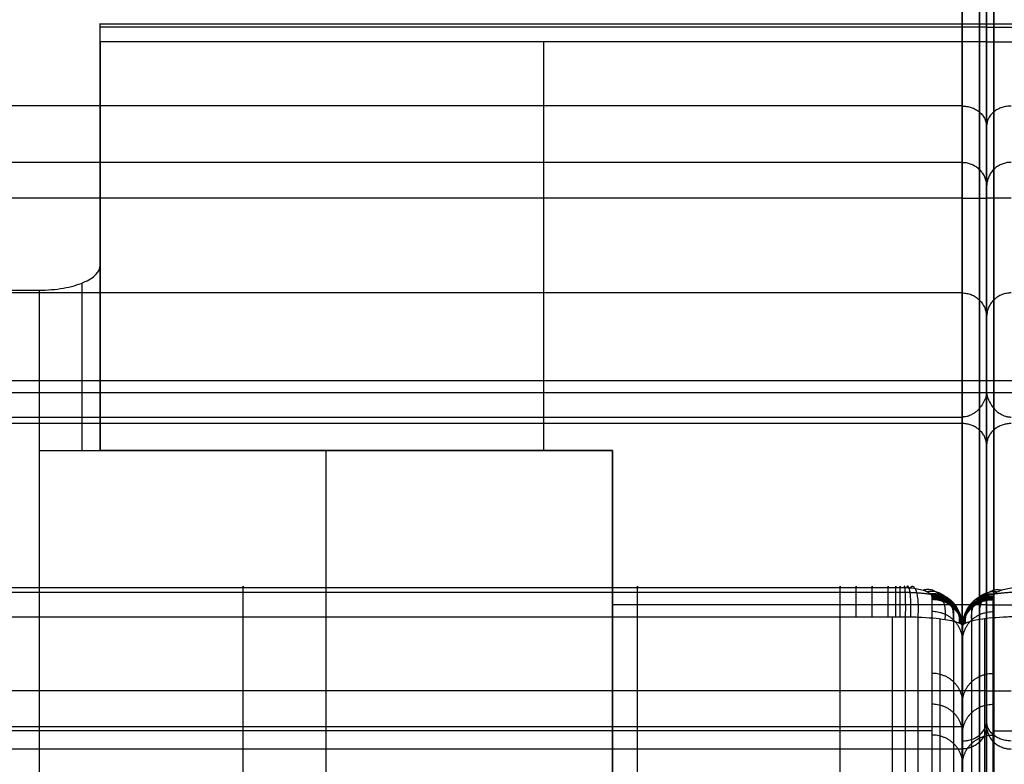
# Model space of a CAD drawing. Header units: millimetres. Extents: x -1116 to 588, y 524 to 1575.
# Tile 47 of 59: x -420 to -259, y 1392 to 1514. Entities that reach past the tile are written whole.
import ezdxf

# ---------------------------------------------------------------- set-up
doc = ezdxf.new("R2010")
doc.units = ezdxf.units.MM
for name, color, linetype, true_color in [('Patt 1$Calque 24', 7, 'Continuous', 0xff000d), ('Patt 1$SOLIDE', 7, 'Continuous', 0x0070ff), ('Patt 1$SOLIDE2', 7, 'Continuous', 0xffffff)]:
    doc.layers.add(name, color=color, linetype=linetype, true_color=true_color)

msp = doc.modelspace()

# ---------------------------------------------------------------- linework, layer by layer
at = {"layer": 'Patt 1$Calque 24'}
for p, q in [((-407.19, 1443.12, -305.01), (-407.19, 1493.92, -305.01)), ((-262.19, 1482.95, -278.59), (-262.19, 1308.41, -278.59)), ((-262.19, 1482.95, -278.01), (-262.19, 1308.41, -278.01)), ((-407.19, 1443.12, -254.51), (-407.19, 1473.41, -254.51)), ((-410.11, 1443.12, -247.44), (-410.11, 1470.54, -247.44)), ((-417.19, 1469.35, -244.51), (-417.19, 1443.12, -244.51)), ((-262.19, 526.01, -205.09), (-262.19, 1452.71, -205.09)), ((-262.19, 526.01, -204.51), (-262.19, 1452.71, -204.51)), ((-417.19, 1443.12, -244.51), (-417.19, 1284.19, -244.51)), ((-417.19, 1443.12, -244.51), (-323.41, 1443.12, -244.51)), ((-323.41, 1443.12, -300.01), (-407.19, 1443.12, -300.01)), ((-370.3, 1443.12, -244.51), (-370.3, 1284.19, -244.51)), ((-370.3, 1443.12, -355.51), (-370.3, 1443.12, -244.51)), ((-323.41, 1443.12, -244.51), (-323.41, 1443.12, -355.51)), ((-323.41, 1443.12, -244.51), (-323.41, 1284.19, -244.51)), ((-323.41, 1315.82, -300.01), (-323.41, 1443.12, -300.01))]:
    msp.add_line(p, q, dxfattribs=at)
at = {"layer": 'Patt 1$Calque 24', "extrusion": (0, 1, 0)}
msp.add_arc((417.19, -254.51, 1443.12), 10, 90, 180, dxfattribs=at)
at = {"layer": 'Patt 1$Calque 24'}
for points, weights, degree, knots in [([(-407.19, 1509.98, -355.51), (-407.19, 1511.48, -355.51), (-407.19, 1512.38, -354.3), (-407.19, 1513.28, -353.09), (-407.19, 1512.85, -351.65)], [1, 0.893797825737, 1, 0.893797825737, 1], 2, [187.105039, 187.105039, 187.105039, 189.895357, 189.895357, 192.685675, 192.685675, 192.685675]), ([(-262.19, 1512.85, -352.23), (-262.19, 1513.13, -353.16), (-262.19, 1512.96, -354.11), (-262.19, 1512.38, -354.88), (-262.19, 1511.81, -355.65), (-262.19, 1510.94, -356.09), (-262.19, 1509.98, -356.09)], [1, 0.929198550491, 0.929198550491, 1, 0.929198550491, 0.929198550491, 1], 3, [-192.685675, -192.685675, -192.685675, -192.685675, -189.895357, -189.895357, -189.895357, -187.105039, -187.105039, -187.105039, -187.105039]), ([(-262.19, 1512.85, -351.65), (-262.19, 1513.13, -352.58), (-262.19, 1512.96, -353.53), (-262.19, 1512.38, -354.3), (-262.19, 1511.81, -355.07), (-262.19, 1510.94, -355.51), (-262.19, 1509.98, -355.51)], [1, 0.929198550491, 0.929198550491, 1, 0.929198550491, 0.929198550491, 1], 3, [-192.685675, -192.685675, -192.685675, -192.685675, -189.895357, -189.895357, -189.895357, -187.105039, -187.105039, -187.105039, -187.105039])]:
    msp.add_rational_spline(points, weights, degree=degree, knots=knots, dxfattribs=at)
for points, degree in [([(-262.19, 1512.85, -351.65), (-334.69, 1512.85, -351.65), (-407.19, 1512.85, -351.65)], 2), ([(-407.19, 1473.41, -254.51), (-407.19, 1481.96, -275.55), (-407.19, 1494.47, -306.38), (-407.19, 1512.85, -351.65)], 3), ([(-262.19, 1512.38, -354.3), (-334.69, 1512.38, -354.3), (-407.19, 1512.38, -354.3)], 2), ([(-117.19, 1512.85, -352.23), (-189.69, 1512.85, -352.23), (-262.19, 1512.85, -352.23)], 2), ([(-262.19, 1512.38, -354.88), (-189.69, 1512.38, -354.88), (-117.19, 1512.38, -354.88)], 2), ([(-262.19, 1509.98, -355.51), (-334.69, 1509.98, -355.51), (-407.19, 1509.98, -355.51)], 2), ([(-407.19, 1509.98, -355.51), (-407.19, 1476.55, -355.51), (-407.19, 1443.12, -355.51)], 2), ([(-334.69, 1509.98, -355.51), (-334.69, 1487.69, -355.51), (-334.69, 1465.4, -355.51), (-334.69, 1443.12, -355.51)], 3), ([(-262.19, 1509.98, -356.09), (-189.69, 1509.98, -356.09), (-117.19, 1509.98, -356.09)], 2), ([(-262.19, 1509.98, -356.09), (-262.19, 1448.58, -356.09), (-262.19, 1387.18, -356.09), (-262.19, 1325.78, -356.09)], 3), ([(-262.19, 1509.98, -355.51), (-262.19, 1448.58, -355.51), (-262.19, 1387.18, -355.51), (-262.19, 1325.78, -355.51)], 3), ([(-687.19, 1469.35, -244.51), (-552.19, 1469.35, -244.51), (-417.19, 1469.35, -244.51)], 2), ([(-262.19, 1454.53, -208.06), (-687.19, 1454.53, -208.06), (-1112.19, 1454.53, -208.06)], 2), ([(587.81, 1454.53, -208.64), (162.81, 1454.53, -208.64), (-262.19, 1454.53, -208.64)], 2), ([(-262.19, 1452.58, -204.32), (-687.19, 1452.58, -204.32), (-1112.18, 1452.58, -204.32)], 2), ([(587.81, 1452.58, -204.9), (162.81, 1452.58, -204.9), (-262.18, 1452.58, -204.9)], 2), ([(-263.36, 526.01, -201.68), (-263.36, 988.02, -201.68), (-263.36, 1450.04, -201.68)], 2), ([(-261.01, 526.01, -202.26), (-261.01, 988.02, -202.26), (-261.01, 1450.04, -202.26)], 2), ([(-687.19, 1448.61, -200.51), (-476.69, 1448.61, -200.51), (-266.19, 1448.61, -200.51)], 2), ([(-266.19, 526.01, -200.51), (-266.19, 987.31, -200.51), (-266.19, 1448.61, -200.51)], 2), ([(-323.41, 1443.12, -355.51), (-365.3, 1443.12, -355.51), (-407.19, 1443.12, -355.51)], 2), ([(-407.19, 1443.12, -254.51), (-407.19, 1443.12, -305.01), (-407.19, 1443.12, -355.51)], 2), ([(-323.41, 1325.78, -355.51), (-323.41, 1384.45, -355.51), (-323.41, 1443.12, -355.51)], 2), ([(-262.19, 1417.88, -355.51), (-292.8, 1417.88, -355.51), (-323.41, 1417.88, -355.51)], 2), ([(-262.19, 1417.88, -356.09), (-228.3, 1417.88, -356.09), (-194.41, 1417.88, -356.09)], 2)]:
    msp.add_open_spline(points, degree=degree, dxfattribs=at)
for points, knots in [([(-262.19, 1512.85, -352.23), (-262.19, 1456.39, -213.15), (-262.19, 1454.25, -207.88), (-262.19, 1453.42, -206.07), (-262.19, 1452.71, -205.09)], [-166.149065, -166.149065, -166.149065, -166.149065, -110.766043, -58.634574, -58.634574, -58.634574, -58.634574]), ([(-262.19, 1452.71, -204.51), (-262.19, 1453.42, -205.49), (-262.19, 1454.25, -207.3), (-262.19, 1456.39, -212.57), (-262.19, 1512.85, -351.65)], [58.634574, 58.634574, 58.634574, 58.634574, 110.766043, 166.149065, 166.149065, 166.149065, 166.149065]), ([(-417.19, 1469.35, -244.51), (-416.5, 1469.35, -244.51), (-415.82, 1469.38, -244.58), (-414.48, 1469.49, -244.85), (-413.83, 1469.58, -245.06), (-411.97, 1469.9, -245.87), (-410.87, 1470.22, -246.64), (-409.06, 1470.99, -248.54), (-408.36, 1471.43, -249.63), (-407.42, 1472.39, -252), (-407.19, 1472.9, -253.25), (-407.19, 1473.41, -254.51)], [0, 0, 0, 0, 2.057909, 2.057909, 4.11551, 4.11551, 8.239387, 8.239387, 12.330217, 12.330217, 16.418159, 16.418159, 16.418159, 16.418159]), ([(-262.19, 1452.71, -204.51), (-262.19, 1452.67, -204.44), (-262.19, 1452.62, -204.38), (-262.19, 1452.58, -204.32), (-262.2, 1452.37, -204.04), (-262.25, 1452.15, -203.76), (-262.4, 1451.64, -203.18), (-262.52, 1451.34, -202.88), (-262.82, 1450.77, -202.33), (-263, 1450.47, -202.06), (-263.41, 1449.97, -201.62), (-263.62, 1449.74, -201.43), (-263.99, 1449.42, -201.16), (-264.14, 1449.3, -201.06), (-264.45, 1449.1, -200.9), (-264.62, 1449, -200.82), (-264.92, 1448.87, -200.71), (-265.04, 1448.82, -200.67), (-265.24, 1448.75, -200.62), (-265.31, 1448.73, -200.6), (-265.54, 1448.67, -200.55), (-265.7, 1448.64, -200.53), (-265.92, 1448.62, -200.52), (-265.97, 1448.62, -200.51), (-266.05, 1448.61, -200.51), (-266.08, 1448.61, -200.51), (-266.12, 1448.61, -200.51), (-266.13, 1448.61, -200.51), (-266.16, 1448.61, -200.51), (-266.17, 1448.61, -200.51), (-266.19, 1448.61, -200.51)], [0, 0, 0, 0, 0.229358, 0.229358, 0.229358, 1.299051, 1.299051, 2.591565, 2.591565, 3.883697, 3.883697, 4.959429, 4.959429, 5.577891, 5.577891, 6.196745, 6.196745, 6.608174, 6.608174, 6.849396, 6.849396, 7.335348, 7.335348, 7.497773, 7.497773, 7.57897, 7.57897, 7.619565, 7.619565, 7.660162, 7.660162, 7.660162, 7.660162]), ([(-262.19, 1452.71, -205.09), (-262.19, 1452.67, -205.02), (-262.18, 1452.62, -204.96), (-262.18, 1452.58, -204.9), (-262.16, 1452.22, -204.41), (-262.05, 1451.82, -203.96), (-261.7, 1451.01, -203.13), (-261.46, 1450.59, -202.74), (-260.99, 1450, -202.22), (-260.81, 1449.8, -202.05), (-260.41, 1449.43, -201.75), (-260.18, 1449.26, -201.61), (-259.81, 1449.04, -201.43), (-259.68, 1448.97, -201.37), (-259.4, 1448.85, -201.27), (-259.26, 1448.79, -201.23), (-259.04, 1448.73, -201.18), (-258.97, 1448.71, -201.16), (-258.81, 1448.67, -201.13), (-258.74, 1448.66, -201.12), (-258.58, 1448.63, -201.1), (-258.5, 1448.62, -201.1), (-258.38, 1448.62, -201.09), (-258.34, 1448.61, -201.09), (-258.28, 1448.61, -201.09), (-258.27, 1448.61, -201.09), (-258.24, 1448.61, -201.09), (-258.23, 1448.61, -201.09), (-258.21, 1448.61, -201.09), (-258.2, 1448.61, -201.09), (-258.19, 1448.61, -201.09)], [0, 0, 0, 0, 0.229358, 0.229358, 0.229358, 2.064985, 2.064985, 3.884427, 3.884427, 4.82335, 4.82335, 5.762629, 5.762629, 6.23801, 6.23801, 6.713707, 6.713707, 6.951877, 6.951877, 7.190072, 7.190072, 7.428322, 7.428322, 7.547402, 7.547402, 7.606936, 7.606936, 7.636701, 7.636701, 7.666467, 7.666467, 7.666467, 7.666467])]:
    msp.add_open_spline(points, degree=3, knots=knots, dxfattribs=at)
at = {"layer": 'Patt 1$SOLIDE'}
for p, q in [((-262.19, 1403.84, 344.15), (-262.19, 1564.9, 344.15)), ((-262.19, 1403.84, 344.73), (-262.19, 1564.9, 344.73)), ((-262.19, 1325.88, 73.23), (-262.19, 1472.68, 73.23)), ((-262.19, 1325.88, 73.81), (-262.19, 1472.68, 73.81))]:
    msp.add_line(p, q, dxfattribs=at)
at = {"layer": 'Patt 1$SOLIDE', "extrusion": (-1, 0, 0)}
for centre, radius, start, end in [((-1403.84, 338.73, 263.36), 8.83, 18.2837, 90), ((-1403.84, 338.15, 262.19), 6, 18.9604, 90.0009), ((-1403.84, 338.73, 262.19), 6, 18.9604, 90.0009), ((-1403.84, 338.15, 261.01), 8.83, 18.2837, 90)]:
    msp.add_arc(centre, radius, start, end, dxfattribs=at)
at = {"layer": 'Patt 1$SOLIDE'}
for points in [[(-266.19, 1403.84, 348.73), (-266.19, 1484.37, 348.73), (-266.19, 1564.9, 348.73)], [(-263.36, 1403.84, 347.56), (-263.36, 1484.37, 347.56), (-263.36, 1564.9, 347.56)], [(-261.01, 1403.84, 346.98), (-261.01, 1484.37, 346.98), (-261.01, 1564.9, 346.98)], [(-266.19, 1499.47, 229.59), (-687.19, 1499.47, 229.59), (-1108.19, 1499.47, 229.59)], [(-266.19, 1490.25, 200.92), (-687.19, 1490.25, 200.92), (-1108.19, 1490.25, 200.92)], [(-266.19, 1490.25, 200.92), (-266.19, 1468.9, 0.62), (-266.19, 1447.54, -199.68)], [(-263.36, 1489.08, 201.01), (-263.36, 1467.79, 1.25), (-263.36, 1446.49, -198.51)], [(-261.01, 1489.08, 200.43), (-261.01, 1467.79, 0.67), (-261.01, 1446.49, -199.09)], [(-262.19, 1486.26, 200.63), (-262.19, 1465.1, 2.18), (-262.19, 1443.95, -196.27)], [(-262.19, 1486.26, 201.21), (-262.19, 1465.1, 2.76), (-262.19, 1443.95, -195.69)], [(-266.19, 1484.37, 348.73), (-687.19, 1484.37, 348.73), (-1108.19, 1484.37, 348.73)], [(-266.19, 1468.9, 0.62), (-687.19, 1468.9, 0.62), (-1108.19, 1468.9, 0.62)], [(-266.19, 1447.54, -199.68), (-687.19, 1447.54, -199.68), (-1108.19, 1447.54, -199.68)], [(-266.19, 1447.54, -199.68), (-266.19, 991.02, -200.4), (-266.19, 534.5, -201.11)], [(-263.36, 1446.49, -198.51), (-263.36, 990.49, -199.22), (-263.36, 534.5, -199.94)], [(-261.01, 1446.49, -199.09), (-261.01, 990.49, -199.8), (-261.01, 534.5, -200.51)], [(-262.19, 1443.95, -196.27), (-262.19, 989.22, -196.98), (-262.19, 534.49, -197.69)], [(-262.19, 1443.95, -195.69), (-262.19, 989.22, -196.4), (-262.19, 534.49, -197.11)], [(-266.19, 1403.84, 348.73), (-687.19, 1403.84, 348.73), (-1108.19, 1403.84, 348.73)], [(-262.19, 1276.26, -109.98), (-262.19, 1337.21, 115.06), (-262.19, 1398.17, 340.1)], [(-262.19, 1276.26, -109.4), (-262.19, 1337.21, 115.64), (-262.19, 1398.17, 340.68)], [(-266.19, 1397.97, 346.82), (-687.19, 1397.97, 346.82), (-1108.19, 1397.97, 346.82)], [(-263.36, 1273.55, -108.6), (-263.36, 1334.5, 116.45), (-263.36, 1395.46, 341.5)], [(-261.01, 1273.55, -109.18), (-261.01, 1334.5, 115.87), (-261.01, 1395.46, 340.92)], [(-266.19, 1394.33, 341.83), (-687.19, 1394.33, 341.83), (-1108.19, 1394.33, 341.83)], [(-266.19, 1272.43, -108.26), (-266.19, 1333.38, 116.79), (-266.19, 1394.33, 341.83)]]:
    msp.add_open_spline(points, degree=2, dxfattribs=at)
for points, weights in [([(-266.19, 1522.42, 249.87), (-266.19, 1491.6, 234.39), (-266.19, 1490.25, 200.92)], [1, 0.872810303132, 1]), ([(-266.19, 1499.46, 229.59), (-262.19, 1499.46, 229.59), (-262.19, 1496.12, 231.79)], [1, 0.707106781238, 1]), ([(-258.19, 1499.46, 229.01), (-262.19, 1499.46, 229.01), (-262.19, 1496.12, 231.21)], [1, 0.707106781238, 1]), ([(-266.19, 1490.25, 200.92), (-266.16, 1490.25, 200.92), (-266.13, 1490.25, 200.92)], [0.999999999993, 0.997303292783, 0.994656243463]), ([(-266.19, 1484.37, 348.73), (-262.19, 1484.37, 348.73), (-262.19, 1484.37, 344.73)], [1, 0.707106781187, 1]), ([(-258.19, 1484.37, 348.15), (-262.19, 1484.37, 348.15), (-262.19, 1484.37, 344.15)], [1, 0.707106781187, 1]), ([(-266.19, 1468.9, 0.62), (-262.19, 1468.9, 0.62), (-262.19, 1464.92, 1.04)], [1, 0.707106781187, 1]), ([(-258.19, 1468.9, 0.04), (-262.19, 1468.9, 0.04), (-262.19, 1464.92, 0.46)], [1, 0.707106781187, 1]), ([(-266.19, 1394.33, 341.83), (-266.19, 1396.58, 348.73), (-266.19, 1403.84, 348.73)], [1, 0.809376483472, 1]), ([(-262.19, 1403.84, 344.73), (-262.19, 1403.84, 348.73), (-266.19, 1403.84, 348.73)], [1, 0.707106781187, 1]), ([(-262.19, 1403.84, 344.15), (-262.19, 1403.84, 348.15), (-258.19, 1403.84, 348.15)], [1, 0.707106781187, 1]), ([(-266.19, 1395.64, 344.46), (-262.19, 1395.64, 344.46), (-262.19, 1398.92, 342.17)], [1, 0.707106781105, 1]), ([(-258.19, 1395.64, 343.88), (-262.19, 1395.64, 343.88), (-262.19, 1398.92, 341.59)], [1, 0.707106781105, 1])]:
    msp.add_rational_spline(points, weights, degree=2, dxfattribs=at)
for points in [[(-263.36, 1521.89, 250.91), (-263.36, 1512.46, 246.2), (-263.36, 1496.17, 231.93), (-263.36, 1489.47, 211.37), (-263.36, 1489.08, 201.01)], [(-261.01, 1521.89, 250.33), (-261.01, 1512.46, 245.62), (-261.01, 1496.17, 231.35), (-261.01, 1489.47, 210.79), (-261.01, 1489.08, 200.43)]]:
    msp.add_rational_spline(points, [0.853553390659, 0.853553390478, 0.853553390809, 0.853553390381, 0.853553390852], degree=3, knots=[0.007483, 0.007483, 0.007483, 0.007483, 33.078934, 65.684249, 65.684249, 65.684249, 65.684249], dxfattribs=at)
for points, knots in [([(-262.19, 1520.6, 252.85), (-262.19, 1510.76, 247.93), (-262.19, 1493.72, 233.01), (-262.19, 1486.69, 211.47), (-262.19, 1486.26, 200.63)], [0.02834, 0.02834, 0.02834, 0.02834, 33.078934, 65.59512, 65.59512, 65.59512, 65.59512]), ([(-262.19, 1520.6, 253.43), (-262.19, 1510.76, 248.51), (-262.19, 1493.72, 233.59), (-262.19, 1486.69, 212.05), (-262.19, 1486.26, 201.21)], [0.02834, 0.02834, 0.02834, 0.02834, 33.078934, 65.59512, 65.59512, 65.59512, 65.59512]), ([(-266.19, 1490.25, 200.92), (-265.97, 1490.25, 200.92), (-265.53, 1490.22, 200.93), (-264.86, 1490.05, 200.94), (-264.21, 1489.76, 200.96), (-263.61, 1489.35, 200.99), (-263.09, 1488.83, 201.03), (-262.68, 1488.23, 201.07), (-262.39, 1487.58, 201.12), (-262.22, 1486.92, 201.16), (-262.19, 1486.48, 201.2), (-262.19, 1486.26, 201.21)], [0, 0, 0, 0, 0.647553, 1.330629, 2.04158, 2.770406, 3.505445, 4.234421, 4.945643, 5.629063, 6.27698, 6.27698, 6.27698, 6.27698]), ([(-258.19, 1490.25, 200.34), (-258.4, 1490.25, 200.34), (-258.85, 1490.22, 200.35), (-259.51, 1490.05, 200.36), (-260.16, 1489.76, 200.38), (-260.76, 1489.35, 200.41), (-261.28, 1488.83, 200.45), (-261.69, 1488.23, 200.49), (-261.98, 1487.58, 200.54), (-262.15, 1486.92, 200.58), (-262.19, 1486.48, 200.62), (-262.19, 1486.26, 200.63)], [0, 0, 0, 0, 0.647553, 1.330629, 2.04158, 2.770406, 3.505445, 4.234421, 4.945643, 5.629063, 6.27698, 6.27698, 6.27698, 6.27698]), ([(-262.19, 1443.95, -195.69), (-262.19, 1444.14, -195.9), (-262.22, 1444.54, -196.34), (-262.39, 1445.13, -197), (-262.67, 1445.71, -197.65), (-263.08, 1446.25, -198.24), (-263.6, 1446.71, -198.76), (-264.2, 1447.09, -199.18), (-264.85, 1447.36, -199.48), (-265.52, 1447.51, -199.65), (-265.97, 1447.54, -199.68), (-266.19, 1447.54, -199.68)], [-7.393482, -7.393482, -7.393482, -7.393482, -6.524584, -5.619086, -4.700267, -3.793873, -2.923524, -2.106044, -1.348636, -0.649258, 0, 0, 0, 0]), ([(-258.19, 1447.54, -200.26), (-258.4, 1447.54, -200.26), (-258.85, 1447.51, -200.23), (-259.52, 1447.36, -200.06), (-260.17, 1447.09, -199.76), (-260.77, 1446.71, -199.34), (-261.29, 1446.25, -198.82), (-261.7, 1445.71, -198.23), (-261.99, 1445.13, -197.58), (-262.15, 1444.54, -196.92), (-262.19, 1444.14, -196.48), (-262.19, 1443.95, -196.27)], [0, 0, 0, 0, 0.649258, 1.348636, 2.106044, 2.923524, 3.793873, 4.700267, 5.619086, 6.524584, 7.393482, 7.393482, 7.393482, 7.393482]), ([(-262.19, 1398.17, 340.68), (-262.19, 1397.96, 340.74), (-262.22, 1397.53, 340.87), (-262.39, 1396.9, 341.07), (-262.68, 1396.28, 341.25), (-263.09, 1395.7, 341.43), (-263.61, 1395.2, 341.57), (-264.21, 1394.81, 341.69), (-264.86, 1394.53, 341.78), (-265.53, 1394.37, 341.82), (-265.97, 1394.33, 341.83), (-266.19, 1394.33, 341.83)], [-6.276425, -6.276425, -6.276425, -6.276425, -5.628553, -4.945217, -4.234101, -3.505235, -2.77029, -2.04153, -1.330615, -0.647552, 0, 0, 0, 0]), ([(-262.19, 1398.17, 340.1), (-262.19, 1397.96, 340.16), (-262.15, 1397.53, 340.29), (-261.98, 1396.9, 340.49), (-261.69, 1396.28, 340.67), (-261.28, 1395.7, 340.85), (-260.76, 1395.2, 340.99), (-260.16, 1394.81, 341.11), (-259.51, 1394.53, 341.2), (-258.85, 1394.37, 341.24), (-258.4, 1394.33, 341.25), (-258.19, 1394.33, 341.25)], [-6.276425, -6.276425, -6.276425, -6.276425, -5.628553, -4.945217, -4.234101, -3.505235, -2.77029, -2.04153, -1.330615, -0.647552, 0, 0, 0, 0])]:
    msp.add_open_spline(points, degree=3, knots=knots, dxfattribs=at)
at = {"layer": 'Patt 1$SOLIDE2'}
for p, q in [((-383.78, 1290.98, 412.55), (-383.78, 1415.96, 412.55)), ((-319.31, 1290.98, 412.55), (-319.31, 1415.96, 412.55)), ((-286.15, 1290.98, 412.55), (-286.15, 1415.96, 412.55)), ((-277.58, 1290.98, 412.55), (-277.58, 1415.96, 412.55)), ((-275.44, 1290.97, 412.54), (-275.44, 1415.95, 412.54)), ((-273.4, 1290.77, 412.21), (-273.4, 1415.91, 412.21)), ((-269.78, 1289.62, 410.33), (-269.78, 1415.62, 410.33)), ((-266.14, 1285.34, 403.2), (-266.14, 1414.53, 403.2)), ((-266.1, 1285.34, 402.62), (-266.1, 1414.53, 402.62)), ((-262.46, 1289.62, 409.75), (-262.46, 1415.62, 409.75)), ((-266.12, 1283.27, 400.49), (-266.12, 1413.97, 400.49)), ((-266.12, 1283.27, 401.07), (-266.12, 1413.97, 401.07)), ((-266.12, 1280.91, 398.35), (-266.12, 1413.32, 398.35)), ((-266.12, 1280.91, 398.93), (-266.12, 1413.32, 398.93)), ((-266.12, 1276.44, 394.11), (-266.12, 1412.02, 394.11)), ((-266.12, 1276.44, 394.69), (-266.12, 1412.02, 394.69))]:
    msp.add_line(p, q, dxfattribs=at)
for points, knots in [([(-691.12, 1420.74, 406.09), (-675.83, 1420.74, 406.09), (-660.55, 1420.74, 406.09), (-645.26, 1420.74, 406.09), (-601.77, 1420.74, 406.09), (-558.27, 1420.74, 406.08), (-514.77, 1420.74, 406.09), (-503.91, 1420.74, 406.09), (-493.05, 1420.74, 406.09), (-482.19, 1420.74, 406.09), (-471.27, 1420.74, 406.09), (-460.34, 1420.74, 406.09), (-449.41, 1420.74, 406.09), (-427.53, 1420.74, 406.09), (-405.65, 1420.74, 406.09), (-383.77, 1420.74, 406.09), (-362.29, 1420.74, 406.09), (-340.8, 1420.74, 406.09), (-319.31, 1420.74, 406.09), (-308.25, 1420.74, 406.09), (-297.2, 1420.74, 406.09), (-286.14, 1420.74, 406.09), (-285.27, 1420.74, 406.09), (-283.53, 1420.74, 406.09), (-280.92, 1420.74, 406.09), (-278.74, 1420.74, 406.09), (-277.22, 1420.74, 406.09), (-276.35, 1420.74, 406.09), (-275.91, 1420.74, 406.09), (-275.71, 1420.74, 406.08)], [747.252037, 747.252037, 747.252037, 747.252037, 793.104807, 793.104807, 793.104807, 923.597965, 923.597965, 923.597965, 956.177689, 956.177689, 956.177689, 988.95428, 988.95428, 988.95428, 1054.593512, 1054.593512, 1054.593512, 1119.061309, 1119.061309, 1119.061309, 1152.225148, 1152.225148, 1152.225148, 1154.836463, 1157.447778, 1160.059094, 1161.364752, 1162.01758, 1162.670409, 1162.670409, 1162.670409, 1162.670409]), ([(-275.71, 1420.74, 406.08), (-275.57, 1420.73, 406.07), (-275.24, 1420.72, 406.04), (-274.07, 1420.65, 405.8), (-272.82, 1420.42, 405.04), (-271.83, 1420.03, 403.78), (-271.44, 1419.78, 402.95), (-271.21, 1419.53, 402.14), (-271.15, 1419.4, 401.7), (-271.13, 1419.31, 401.42)], [1162.670409, 1162.670409, 1162.670409, 1162.670409, 1163.078744, 1163.679094, 1166.252528, 1167.364832, 1168.605775, 1169.089319, 1169.98651, 1169.98651, 1169.98651, 1169.98651]), ([(-256.53, 1420.74, 405.5), (-256.66, 1420.73, 405.49), (-257, 1420.72, 405.46), (-258.17, 1420.65, 405.22), (-259.42, 1420.42, 404.46), (-260.41, 1420.03, 403.2), (-260.8, 1419.78, 402.37), (-261.02, 1419.53, 401.56), (-261.09, 1419.4, 401.12), (-261.11, 1419.31, 400.84)], [1162.670409, 1162.670409, 1162.670409, 1162.670409, 1163.078744, 1163.679094, 1166.252528, 1167.364832, 1168.605775, 1169.089319, 1169.98651, 1169.98651, 1169.98651, 1169.98651]), ([(-271.12, 1418.75, 399.61), (-271.12, 1418.77, 399.65), (-271.12, 1418.79, 399.74), (-271.12, 1418.83, 399.87), (-271.12, 1418.88, 400.01), (-271.12, 1418.93, 400.2), (-271.12, 1419, 400.43), (-271.12, 1419.11, 400.76), (-271.12, 1419.2, 401.05), (-271.12, 1419.26, 401.27), (-271.13, 1419.29, 401.35), (-271.13, 1419.3, 401.4), (-271.13, 1419.31, 401.42)], [-1171.881883, -1171.881883, -1171.881883, -1171.881883, -1171.74658, -1171.611277, -1171.46108, -1171.310883, -1171.021666, -1170.732449, -1170.257989, -1170.12225, -1170.05438, -1169.98651, -1169.98651, -1169.98651, -1169.98651]), ([(-261.12, 1418.75, 399.03), (-261.12, 1418.77, 399.07), (-261.12, 1418.79, 399.16), (-261.12, 1418.83, 399.29), (-261.12, 1418.88, 399.43), (-261.12, 1418.93, 399.62), (-261.12, 1419, 399.85), (-261.12, 1419.11, 400.18), (-261.12, 1419.2, 400.47), (-261.11, 1419.26, 400.69), (-261.11, 1419.29, 400.77), (-261.11, 1419.3, 400.82), (-261.11, 1419.31, 400.84)], [-1171.881883, -1171.881883, -1171.881883, -1171.881883, -1171.74658, -1171.611277, -1171.46108, -1171.310883, -1171.021666, -1170.732449, -1170.257989, -1170.12225, -1170.05438, -1169.98651, -1169.98651, -1169.98651, -1169.98651]), ([(-271.12, 1311.47, 45.46), (-271.12, 1313.15, 51.04), (-271.12, 1314.84, 56.62), (-271.12, 1316.53, 62.2), (-271.11, 1323.16, 84.16), (-271.12, 1329.8, 106.13), (-271.12, 1336.43, 128.09), (-271.12, 1339.78, 139.16), (-271.12, 1343.12, 150.22), (-271.12, 1346.46, 161.28), (-271.12, 1349.79, 172.3), (-271.12, 1353.12, 183.33), (-271.12, 1356.45, 194.35), (-271.12, 1363.14, 216.48), (-271.12, 1369.82, 238.61), (-271.12, 1376.51, 260.73), (-271.12, 1379.85, 271.78), (-271.12, 1383.18, 282.82), (-271.12, 1386.52, 293.87), (-271.12, 1389.88, 305.01), (-271.12, 1393.25, 316.15), (-271.12, 1396.62, 327.29), (-271.12, 1398.28, 332.78), (-271.12, 1401.66, 343.75), (-271.12, 1408.38, 365.75), (-271.12, 1413.44, 382.23), (-271.12, 1416.8, 393.23), (-271.12, 1417.45, 395.35), (-271.12, 1418.1, 397.48), (-271.12, 1418.75, 399.61)], [-1541.943349, -1541.943349, -1541.943349, -1541.943349, -1524.456713, -1524.456713, -1524.456713, -1455.617121, -1455.617121, -1455.617121, -1420.948732, -1420.948732, -1420.948732, -1386.40252, -1386.40252, -1386.40252, -1317.058112, -1317.058112, -1317.058112, -1282.445431, -1282.445431, -1282.445431, -1247.530212, -1247.530212, -1247.530212, -1230.285958, -1213.041705, -1178.553198, -1178.553198, -1178.553198, -1171.881883, -1171.881883, -1171.881883, -1171.881883]), ([(-261.12, 1311.47, 44.88), (-261.12, 1313.15, 50.46), (-261.12, 1314.84, 56.04), (-261.12, 1316.53, 61.62), (-261.12, 1323.16, 83.58), (-261.12, 1329.8, 105.55), (-261.12, 1336.43, 127.51), (-261.12, 1339.78, 138.58), (-261.12, 1343.12, 149.64), (-261.12, 1346.46, 160.7), (-261.12, 1349.79, 171.73), (-261.12, 1353.12, 182.75), (-261.12, 1356.45, 193.77), (-261.12, 1363.14, 215.9), (-261.12, 1369.82, 238.03), (-261.12, 1376.51, 260.15), (-261.12, 1379.85, 271.2), (-261.12, 1383.18, 282.24), (-261.12, 1386.52, 293.29), (-261.12, 1389.88, 304.43), (-261.12, 1393.25, 315.57), (-261.12, 1396.62, 326.71), (-261.12, 1398.28, 332.21), (-261.12, 1401.66, 343.17), (-261.12, 1408.38, 365.17), (-261.12, 1413.44, 381.65), (-261.12, 1416.8, 392.65), (-261.12, 1417.45, 394.77), (-261.12, 1418.1, 396.9), (-261.12, 1418.75, 399.03)], [-1541.943349, -1541.943349, -1541.943349, -1541.943349, -1524.456713, -1524.456713, -1524.456713, -1455.617121, -1455.617121, -1455.617121, -1420.948732, -1420.948732, -1420.948732, -1386.40252, -1386.40252, -1386.40252, -1317.058112, -1317.058112, -1317.058112, -1282.445431, -1282.445431, -1282.445431, -1247.530212, -1247.530212, -1247.530212, -1230.285958, -1213.041705, -1178.553198, -1178.553198, -1178.553198, -1171.881883, -1171.881883, -1171.881883, -1171.881883]), ([(-691.12, 1415.96, 412.55), (-675.83, 1415.96, 412.55), (-660.55, 1415.96, 412.55), (-645.27, 1415.96, 412.55), (-601.77, 1415.96, 412.55), (-558.27, 1415.95, 412.55), (-514.77, 1415.96, 412.55), (-503.91, 1415.96, 412.55), (-493.05, 1415.96, 412.55), (-482.19, 1415.96, 412.55), (-471.27, 1415.96, 412.55), (-460.34, 1415.96, 412.55), (-449.42, 1415.96, 412.55), (-427.54, 1415.96, 412.55), (-405.66, 1415.96, 412.55), (-383.78, 1415.96, 412.55), (-362.29, 1415.96, 412.55), (-340.8, 1415.96, 412.55), (-319.31, 1415.96, 412.55), (-308.25, 1415.96, 412.55), (-297.2, 1415.96, 412.55), (-286.15, 1415.96, 412.55), (-285.28, 1415.96, 412.55), (-283.5, 1415.96, 412.55), (-280.94, 1415.96, 412.55), (-278.73, 1415.96, 412.55), (-277.26, 1415.96, 412.55), (-276.29, 1415.96, 412.55), (-275.98, 1415.96, 412.56), (-275.44, 1415.95, 412.54)], [747.253775, 747.253775, 747.253775, 747.253775, 793.104807, 793.104807, 793.104807, 923.597965, 923.597965, 923.597965, 956.177689, 956.177689, 956.177689, 988.95428, 988.95428, 988.95428, 1054.593512, 1054.593512, 1054.593512, 1119.061309, 1119.061309, 1119.061309, 1152.225148, 1152.225148, 1152.225148, 1154.836463, 1157.447778, 1160.059094, 1161.364752, 1162.01758, 1162.670409, 1162.670409, 1162.670409, 1162.670409]), ([(-275.44, 1415.95, 412.54), (-275.17, 1415.95, 412.52), (-274.46, 1415.94, 412.45), (-272.05, 1415.87, 411.95), (-269.51, 1415.64, 410.41), (-267.53, 1415.25, 407.87), (-266.75, 1415, 406.23), (-266.3, 1414.75, 404.63), (-266.17, 1414.61, 403.76), (-266.14, 1414.53, 403.2)], [1162.670409, 1162.670409, 1162.670409, 1162.670409, 1163.078744, 1163.679094, 1166.252528, 1167.364832, 1168.605775, 1169.089319, 1169.98651, 1169.98651, 1169.98651, 1169.98651]), ([(-256.8, 1415.95, 411.96), (-257.07, 1415.95, 411.95), (-257.77, 1415.94, 411.87), (-260.19, 1415.87, 411.37), (-262.73, 1415.64, 409.83), (-264.71, 1415.25, 407.29), (-265.48, 1415, 405.65), (-265.93, 1414.75, 404.05), (-266.06, 1414.61, 403.18), (-266.1, 1414.53, 402.62)], [1162.670409, 1162.670409, 1162.670409, 1162.670409, 1163.078744, 1163.679094, 1166.252528, 1167.364832, 1168.605775, 1169.089319, 1169.98651, 1169.98651, 1169.98651, 1169.98651]), ([(-266.14, 1414.53, 403.2), (-266.13, 1414.52, 403.01), (-266.13, 1414.51, 403), (-266.12, 1414.48, 402.83), (-266.12, 1414.43, 402.63), (-266.12, 1414.38, 402.45), (-266.12, 1414.35, 402.33)], [1169.9865102, 1169.9865102, 1169.9865102, 1169.9865102, 1170.0543799, 1170.1222496, 1170.2579891, 1170.5994197, 1170.5994197, 1170.5994197, 1170.5994197]), ([(-266.1, 1414.53, 402.62), (-266.11, 1414.52, 402.43), (-266.11, 1414.51, 402.42), (-266.11, 1414.48, 402.25), (-266.11, 1414.43, 402.05), (-266.12, 1414.38, 401.87), (-266.12, 1414.35, 401.75)], [1169.9865102, 1169.9865102, 1169.9865102, 1169.9865102, 1170.0543799, 1170.1222496, 1170.2579891, 1170.5994197, 1170.5994197, 1170.5994197, 1170.5994197]), ([(-266.12, 1414.35, 401.75), (-266.12, 1414.33, 401.7), (-266.12, 1414.29, 401.55), (-266.12, 1414.22, 401.32), (-266.12, 1414.15, 401.07), (-266.12, 1414.1, 400.88), (-266.12, 1414.05, 400.74), (-266.12, 1414.01, 400.61), (-266.12, 1413.99, 400.53), (-266.12, 1413.97, 400.49)], [1170.59942, 1170.59942, 1170.59942, 1170.59942, 1170.732449, 1171.021666, 1171.310883, 1171.46108, 1171.611277, 1171.74658, 1171.881883, 1171.881883, 1171.881883, 1171.881883]), ([(-266.12, 1414.35, 402.33), (-266.12, 1414.33, 402.28), (-266.12, 1414.29, 402.13), (-266.12, 1414.22, 401.9), (-266.12, 1414.15, 401.65), (-266.12, 1414.1, 401.46), (-266.12, 1414.05, 401.32), (-266.12, 1414.01, 401.19), (-266.12, 1413.99, 401.11), (-266.12, 1413.97, 401.07)], [1170.59942, 1170.59942, 1170.59942, 1170.59942, 1170.732449, 1171.021666, 1171.310883, 1171.46108, 1171.611277, 1171.74658, 1171.881883, 1171.881883, 1171.881883, 1171.881883]), ([(-266.12, 1412.02, 394.11), (-266.12, 1408.66, 383.12), (-266.12, 1403.6, 366.63), (-266.12, 1396.88, 344.64), (-266.12, 1393.49, 333.66), (-266.12, 1391.83, 328.15)], [1178.553198, 1178.553198, 1178.553198, 1178.553198, 1213.041705, 1230.285958, 1247.530212, 1247.530212, 1247.530212, 1247.530212]), ([(-266.12, 1412.02, 394.69), (-266.12, 1408.66, 383.7), (-266.12, 1403.6, 367.21), (-266.12, 1396.88, 345.22), (-266.12, 1393.49, 334.24), (-266.12, 1391.83, 328.73)], [1178.553198, 1178.553198, 1178.553198, 1178.553198, 1213.041705, 1230.285958, 1247.530212, 1247.530212, 1247.530212, 1247.530212])]:
    msp.add_open_spline(points, degree=3, knots=knots, dxfattribs=at)
for points, weights in [([(-383.78, 1415.96, 412.55), (-383.78, 1422.72, 412.55), (-383.78, 1420.74, 406.09)], [1, 0.594644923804, 1]), ([(-319.31, 1415.96, 412.55), (-319.31, 1422.72, 412.55), (-319.31, 1420.74, 406.09)], [1, 0.594644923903, 1]), ([(-286.15, 1415.96, 412.55), (-286.15, 1422.72, 412.55), (-286.15, 1420.74, 406.09)], [1, 0.5946449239, 1]), ([(-283.52, 1415.96, 412.55), (-283.51, 1422.72, 412.55), (-283.54, 1420.74, 406.09)], [1, 0.594663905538, 1]), ([(-280.92, 1415.96, 412.55), (-280.92, 1422.72, 412.55), (-280.92, 1420.74, 406.09)], [1, 0.594646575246, 1]), ([(-278.31, 1415.96, 412.55), (-278.32, 1422.72, 412.55), (-278.31, 1420.74, 406.09)], [1, 0.59464382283, 1]), ([(-277.01, 1415.96, 412.55), (-277.01, 1422.72, 412.55), (-277.01, 1420.74, 406.09)], [1, 0.594650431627, 1]), ([(-276.33, 1415.96, 412.55), (-276.33, 1422.72, 412.55), (-276.35, 1420.74, 406.09)], [1, 0.594645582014, 1]), ([(-275.44, 1415.95, 412.54), (-275.32, 1422.71, 412.53), (-275.71, 1420.74, 406.08)], [1, 0.594830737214, 1]), ([(-274.6, 1415.94, 412.46), (-274.31, 1422.67, 412.42), (-275.3, 1420.72, 406.04)], [1, 0.595875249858, 1]), ([(-273.39, 1415.91, 412.2), (-272.86, 1422.57, 412.06), (-274.72, 1420.69, 405.92)], [1, 0.599067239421, 1]), ([(-268.98, 1415.51, 409.61), (-268.06, 1421.53, 408.67), (-272.56, 1420.29, 404.64)], [1, 0.630471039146, 1]), ([(-267.65, 1415.25, 407.9), (-266.87, 1420.91, 406.66), (-271.89, 1420.03, 403.79)], [1, 0.649997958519, 1]), ([(-266.64, 1414.92, 405.76), (-266.15, 1420.19, 404.31), (-271.38, 1419.7, 402.71)], [1, 0.673530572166, 1]), ([(-266.39, 1414.79, 404.88), (-266.04, 1419.91, 403.39), (-271.25, 1419.57, 402.27)], [1, 0.682958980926, 1]), ([(-266.14, 1414.53, 403.2), (-266.04, 1419.4, 401.72), (-271.13, 1419.31, 401.42)], [1, 0.700471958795, 1]), ([(-266.13, 1414.51, 402.98), (-266.08, 1419.33, 401.5), (-271.13, 1419.29, 401.35)], [1, 0.703802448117, 1]), ([(-266.12, 1414.49, 402.87), (-266.09, 1419.3, 401.4), (-271.12, 1419.27, 401.29)], [1, 0.704595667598, 1]), ([(-266.12, 1414.45, 402.7), (-266.1, 1419.25, 401.23), (-271.12, 1419.23, 401.16)], [1, 0.705412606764, 1]), ([(-266.12, 1414.31, 402.19), (-266.11, 1419.09, 400.72), (-271.12, 1419.09, 400.71)], [1, 0.706716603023, 1]), ([(-266.12, 1414.22, 401.9), (-266.11, 1419.01, 400.43), (-271.12, 1419, 400.43)], [1, 0.707018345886, 1]), ([(-266.12, 1414.31, 401.61), (-266.12, 1419.09, 400.14), (-261.12, 1419.09, 400.13)], [1, 0.706716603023, 1]), ([(-266.12, 1414.22, 401.32), (-266.12, 1419.01, 399.85), (-261.12, 1419, 399.85)], [1, 0.707018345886, 1]), ([(-266.11, 1414.51, 402.4), (-266.15, 1419.33, 400.92), (-261.11, 1419.29, 400.77)], [1, 0.703802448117, 1]), ([(-266.11, 1414.49, 402.29), (-266.15, 1419.3, 400.82), (-261.11, 1419.27, 400.71)], [1, 0.704595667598, 1]), ([(-266.11, 1414.45, 402.13), (-266.14, 1419.25, 400.65), (-261.11, 1419.23, 400.58)], [1, 0.705412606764, 1]), ([(-266.1, 1414.53, 402.62), (-266.19, 1419.4, 401.14), (-261.11, 1419.31, 400.84)], [1, 0.700471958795, 1]), ([(-265.85, 1414.79, 404.3), (-266.2, 1419.91, 402.81), (-260.98, 1419.57, 401.69)], [1, 0.682958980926, 1]), ([(-265.6, 1414.92, 405.18), (-266.08, 1420.19, 403.73), (-260.85, 1419.7, 402.13)], [1, 0.673530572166, 1]), ([(-264.59, 1415.25, 407.32), (-265.37, 1420.91, 406.08), (-260.35, 1420.03, 403.21)], [1, 0.649997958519, 1]), ([(-263.25, 1415.51, 409.03), (-264.17, 1421.53, 408.09), (-259.68, 1420.29, 404.06)], [1, 0.630471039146, 1]), ([(-266.12, 1414.14, 401.61), (-266.12, 1418.92, 400.14), (-271.12, 1418.92, 400.15)], [1, 0.707310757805, 1]), ([(-266.12, 1414.1, 401.46), (-266.12, 1418.87, 400), (-271.12, 1418.88, 400.01)], [1, 0.70734270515, 1]), ([(-266.12, 1414.05, 401.32), (-266.12, 1418.83, 399.85), (-271.12, 1418.83, 399.87)], [1, 0.707376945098, 1]), ([(-266.12, 1414.01, 401.19), (-266.12, 1418.79, 399.73), (-271.12, 1418.79, 399.74)], [1, 0.707304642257, 1]), ([(-266.12, 1413.97, 401.07), (-266.12, 1418.75, 399.61), (-271.12, 1418.75, 399.61)], [1, 0.707103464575, 1]), ([(-266.12, 1414.14, 401.03), (-266.12, 1418.92, 399.56), (-261.12, 1418.92, 399.57)], [1, 0.707310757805, 1]), ([(-266.12, 1414.1, 400.88), (-266.11, 1418.87, 399.42), (-261.12, 1418.88, 399.43)], [1, 0.70734270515, 1]), ([(-266.12, 1414.05, 400.74), (-266.11, 1418.83, 399.27), (-261.12, 1418.83, 399.29)], [1, 0.707376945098, 1]), ([(-266.12, 1414.01, 400.61), (-266.11, 1418.79, 399.15), (-261.12, 1418.79, 399.16)], [1, 0.707304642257, 1]), ([(-266.12, 1413.97, 400.49), (-266.12, 1418.75, 399.03), (-261.12, 1418.75, 399.03)], [1, 0.707103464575, 1]), ([(-266.12, 1412.02, 394.69), (-266.12, 1416.8, 393.23), (-271.12, 1416.8, 393.23)], [1, 0.707093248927, 1]), ([(-266.12, 1412.02, 394.11), (-266.12, 1416.8, 392.65), (-261.12, 1416.8, 392.65)], [1, 0.707093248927, 1]), ([(-266.12, 1401.92, 361.71), (-266.12, 1406.7, 360.25), (-271.12, 1406.7, 360.25)], [1, 0.707110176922, 1]), ([(-266.12, 1401.92, 361.13), (-266.12, 1406.7, 359.67), (-261.12, 1406.7, 359.67)], [1, 0.707110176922, 1]), ([(-266.12, 1396.87, 345.23), (-266.12, 1401.65, 343.76), (-271.12, 1401.65, 343.76)], [1, 0.707111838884, 1]), ([(-266.12, 1396.87, 344.65), (-266.12, 1401.65, 343.18), (-261.12, 1401.65, 343.18)], [1, 0.707111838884, 1]), ([(-266.12, 1391.83, 328.73), (-266.12, 1396.62, 327.29), (-271.12, 1396.62, 327.29)], [1, 0.707108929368, 1]), ([(-266.12, 1391.83, 328.15), (-266.12, 1396.62, 326.71), (-261.12, 1396.62, 326.71)], [1, 0.707108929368, 1])]:
    msp.add_rational_spline(points, weights, degree=2, dxfattribs=at)
for points, degree in [([(-275.71, 1420.74, 406.08), (-275.71, 1420.74, 406.08), (-275.71, 1420.74, 406.08), (-275.71, 1420.74, 406.08)], 3), ([(-266.12, 1413.97, 400.49), (-266.12, 1413.75, 399.78), (-266.12, 1413.53, 399.06), (-266.12, 1413.32, 398.35)], 3), ([(-266.12, 1413.97, 401.07), (-266.12, 1413.75, 400.36), (-266.12, 1413.53, 399.64), (-266.12, 1413.32, 398.93)], 3), ([(-266.12, 1413.32, 398.35), (-266.12, 1412.88, 396.94), (-266.12, 1412.45, 395.52), (-266.12, 1412.02, 394.11)], 3), ([(-266.12, 1413.32, 398.93), (-266.12, 1412.88, 397.52), (-266.12, 1412.45, 396.1), (-266.12, 1412.02, 394.69)], 3), ([(-271.12, 1397.28, 329.47), (-481.12, 1397.28, 329.47), (-691.12, 1397.28, 329.47)], 2), ([(-261.12, 1397.28, 328.9), (-51.12, 1397.28, 328.9), (158.88, 1397.28, 328.9)], 2)]:
    msp.add_open_spline(points, degree=degree, dxfattribs=at)
for points, weights, knots in [([(-691.12, 1419.98, 410.52), (-675.83, 1419.98, 410.53), (-660.55, 1419.98, 410.53), (-645.27, 1419.98, 410.53), (-601.77, 1419.98, 410.53), (-558.27, 1419.97, 410.52), (-514.77, 1419.98, 410.52), (-503.91, 1419.98, 410.52), (-493.05, 1419.98, 410.52), (-482.19, 1419.98, 410.53), (-471.27, 1419.98, 410.53), (-460.34, 1419.98, 410.53), (-449.42, 1419.98, 410.53), (-427.54, 1419.98, 410.53), (-405.66, 1419.98, 410.53), (-383.78, 1419.98, 410.53), (-362.29, 1419.98, 410.53), (-340.8, 1419.98, 410.53), (-319.31, 1419.98, 410.53), (-308.25, 1419.98, 410.53), (-297.2, 1419.98, 410.53), (-286.15, 1419.98, 410.53), (-285.28, 1419.98, 410.53), (-283.5, 1419.98, 410.52), (-280.94, 1419.98, 410.53), (-278.73, 1419.98, 410.52), (-277.25, 1419.98, 410.53), (-276.3, 1419.98, 410.53), (-275.97, 1419.98, 410.53), (-275.48, 1419.97, 410.51)], [0.79732246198, 0.797322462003, 0.797322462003, 0.797322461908, 0.797322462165, 0.797322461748, 0.797322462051, 0.797322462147, 0.797322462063, 0.797322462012, 0.797322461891, 0.797322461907, 0.797322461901, 0.797322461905, 0.797322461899, 0.797322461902, 0.797322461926, 0.797322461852, 0.797322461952, 0.797322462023, 0.797322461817, 0.79732246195, 0.797322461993, 0.797340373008, 0.797316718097, 0.797329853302, 0.797311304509, 0.797350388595, 0.797259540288, 0.797415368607], [747.253732, 747.253732, 747.253732, 747.253732, 793.104807, 793.104807, 793.104807, 923.597965, 923.597965, 923.597965, 956.177689, 956.177689, 956.177689, 988.95428, 988.95428, 988.95428, 1054.593512, 1054.593512, 1054.593512, 1119.061309, 1119.061309, 1119.061309, 1152.225148, 1152.225148, 1152.225148, 1154.836463, 1157.447778, 1160.059094, 1161.364752, 1162.01758, 1162.670409, 1162.670409, 1162.670409, 1162.670409]), ([(-275.48, 1419.97, 410.51), (-275.23, 1419.97, 410.5), (-274.59, 1419.95, 410.43), (-272.39, 1419.84, 409.94), (-270.15, 1419.49, 408.47), (-268.52, 1418.92, 406.14), (-267.94, 1418.57, 404.67), (-267.63, 1418.23, 403.28), (-267.57, 1418.06, 402.54), (-267.57, 1417.94, 402.07)], [0.797415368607, 0.797492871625, 0.797954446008, 0.801133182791, 0.810648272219, 0.825269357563, 0.834289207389, 0.842824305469, 0.847334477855, 0.850235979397], [1162.670409, 1162.670409, 1162.670409, 1162.670409, 1163.078744, 1163.679094, 1166.252528, 1167.364832, 1168.605775, 1169.089319, 1169.98651, 1169.98651, 1169.98651, 1169.98651]), ([(-256.75, 1419.97, 409.93), (-257, 1419.97, 409.92), (-257.65, 1419.95, 409.85), (-259.85, 1419.84, 409.36), (-262.08, 1419.49, 407.89), (-263.71, 1418.92, 405.56), (-264.3, 1418.57, 404.09), (-264.6, 1418.23, 402.7), (-264.67, 1418.06, 401.96), (-264.67, 1417.94, 401.49)], [0.797415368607, 0.797492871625, 0.797954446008, 0.801133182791, 0.810648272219, 0.825269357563, 0.834289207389, 0.842824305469, 0.847334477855, 0.850235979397], [1162.670409, 1162.670409, 1162.670409, 1162.670409, 1163.078744, 1163.679094, 1166.252528, 1167.364832, 1168.605775, 1169.089319, 1169.98651, 1169.98651, 1169.98651, 1169.98651]), ([(-267.57, 1417.94, 402.07), (-267.58, 1417.92, 401.93), (-267.57, 1417.91, 401.9), (-267.58, 1417.87, 401.76), (-267.58, 1417.8, 401.53), (-267.58, 1417.71, 401.2), (-267.58, 1417.61, 400.86), (-267.58, 1417.53, 400.62), (-267.58, 1417.47, 400.43), (-267.58, 1417.43, 400.29), (-267.58, 1417.39, 400.16), (-267.58, 1417.37, 400.07), (-267.58, 1417.35, 400.04)], [0.850235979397, 0.852037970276, 0.851710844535, 0.852579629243, 0.852813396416, 0.853411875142, 0.853480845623, 0.853671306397, 0.853663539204, 0.853703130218, 0.853656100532, 0.853610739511, 0.853551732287], [1169.98651, 1169.98651, 1169.98651, 1169.98651, 1170.05438, 1170.12225, 1170.257989, 1170.732449, 1171.021666, 1171.310883, 1171.46108, 1171.611277, 1171.74658, 1171.881883, 1171.881883, 1171.881883, 1171.881883]), ([(-267.58, 1417.35, 400.04), (-267.58, 1416.7, 397.91), (-267.58, 1416.05, 395.78), (-267.58, 1415.4, 393.66), (-267.58, 1412.04, 382.66), (-267.58, 1406.98, 366.18), (-267.58, 1400.26, 344.18), (-267.58, 1396.88, 333.21), (-267.58, 1395.22, 327.71), (-267.58, 1391.85, 316.57), (-267.58, 1388.48, 305.43), (-267.58, 1385.12, 294.29), (-267.58, 1381.78, 283.24), (-267.58, 1378.44, 272.2), (-267.58, 1375.11, 261.16), (-267.58, 1368.42, 239.03), (-267.58, 1361.74, 216.9), (-267.58, 1355.05, 194.77), (-267.58, 1351.72, 183.75), (-267.58, 1348.39, 172.73), (-267.58, 1345.06, 161.7), (-267.58, 1341.72, 150.64), (-267.58, 1338.38, 139.58), (-267.58, 1335.03, 128.52), (-267.58, 1328.4, 106.55), (-267.58, 1321.76, 84.59), (-267.58, 1315.12, 62.62), (-267.58, 1313.44, 57.04), (-267.58, 1311.75, 51.46), (-267.58, 1310.07, 45.88)], [0.853551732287, 0.853549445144, 0.853547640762, 0.853546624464, 0.853550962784, 0.853555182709, 0.853556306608, 0.853555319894, 0.853554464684, 0.853554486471, 0.853554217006, 0.853553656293, 0.853552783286, 0.853552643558, 0.853553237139, 0.853553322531, 0.853553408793, 0.853553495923, 0.853554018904, 0.853554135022, 0.853553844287, 0.853553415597, 0.853552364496, 0.853550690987, 0.853547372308, 0.853550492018, 0.85356005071, 0.853562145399, 0.853560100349, 0.85355391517], [1171.881883, 1171.881883, 1171.881883, 1171.881883, 1178.553198, 1178.553198, 1178.553198, 1213.041705, 1230.285958, 1247.530212, 1247.530212, 1247.530212, 1282.445431, 1282.445431, 1282.445431, 1317.058112, 1317.058112, 1317.058112, 1386.40252, 1386.40252, 1386.40252, 1420.948732, 1420.948732, 1420.948732, 1455.617121, 1455.617121, 1455.617121, 1524.456713, 1524.456713, 1524.456713, 1541.943349, 1541.943349, 1541.943349, 1541.943349]), ([(-264.67, 1417.94, 401.49), (-264.66, 1417.92, 401.35), (-264.66, 1417.91, 401.32), (-264.66, 1417.87, 401.18), (-264.66, 1417.8, 400.95), (-264.66, 1417.71, 400.62), (-264.65, 1417.61, 400.28), (-264.65, 1417.53, 400.04), (-264.65, 1417.47, 399.85), (-264.65, 1417.43, 399.71), (-264.65, 1417.39, 399.58), (-264.65, 1417.37, 399.49), (-264.65, 1417.35, 399.46)], [0.850235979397, 0.852037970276, 0.851710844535, 0.852579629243, 0.852813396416, 0.853411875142, 0.853480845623, 0.853671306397, 0.853663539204, 0.853703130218, 0.853656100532, 0.853610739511, 0.853551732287], [1169.98651, 1169.98651, 1169.98651, 1169.98651, 1170.05438, 1170.12225, 1170.257989, 1170.732449, 1171.021666, 1171.310883, 1171.46108, 1171.611277, 1171.74658, 1171.881883, 1171.881883, 1171.881883, 1171.881883]), ([(-264.65, 1417.35, 399.46), (-264.65, 1416.7, 397.33), (-264.65, 1416.05, 395.2), (-264.65, 1415.4, 393.08), (-264.65, 1412.04, 382.08), (-264.65, 1406.98, 365.6), (-264.65, 1400.26, 343.6), (-264.65, 1396.88, 332.63), (-264.65, 1395.22, 327.13), (-264.65, 1391.85, 315.99), (-264.65, 1388.48, 304.85), (-264.65, 1385.12, 293.71), (-264.65, 1381.78, 282.66), (-264.65, 1378.44, 271.62), (-264.65, 1375.11, 260.58), (-264.65, 1368.42, 238.45), (-264.65, 1361.74, 216.32), (-264.65, 1355.05, 194.2), (-264.65, 1351.72, 183.17), (-264.65, 1348.39, 172.15), (-264.65, 1345.06, 161.13), (-264.65, 1341.72, 150.06), (-264.65, 1338.38, 139), (-264.65, 1335.03, 127.94), (-264.65, 1328.4, 105.97), (-264.66, 1321.76, 84.01), (-264.65, 1315.12, 62.04), (-264.65, 1313.44, 56.46), (-264.65, 1311.75, 50.88), (-264.65, 1310.07, 45.3)], [0.853551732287, 0.853549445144, 0.853547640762, 0.853546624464, 0.853550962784, 0.853555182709, 0.853556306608, 0.853555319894, 0.853554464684, 0.853554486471, 0.853554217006, 0.853553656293, 0.853552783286, 0.853552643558, 0.853553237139, 0.853553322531, 0.853553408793, 0.853553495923, 0.853554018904, 0.853554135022, 0.853553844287, 0.853553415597, 0.853552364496, 0.853550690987, 0.853547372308, 0.853550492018, 0.85356005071, 0.853562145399, 0.853560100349, 0.85355391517], [1171.881883, 1171.881883, 1171.881883, 1171.881883, 1178.553198, 1178.553198, 1178.553198, 1213.041705, 1230.285958, 1247.530212, 1247.530212, 1247.530212, 1282.445431, 1282.445431, 1282.445431, 1317.058112, 1317.058112, 1317.058112, 1386.40252, 1386.40252, 1386.40252, 1420.948732, 1420.948732, 1420.948732, 1455.617121, 1455.617121, 1455.617121, 1524.456713, 1524.456713, 1524.456713, 1541.943349, 1541.943349, 1541.943349, 1541.943349])]:
    msp.add_rational_spline(points, weights, degree=3, knots=knots, dxfattribs=at)

doc.saveas('drawing.dxf')
